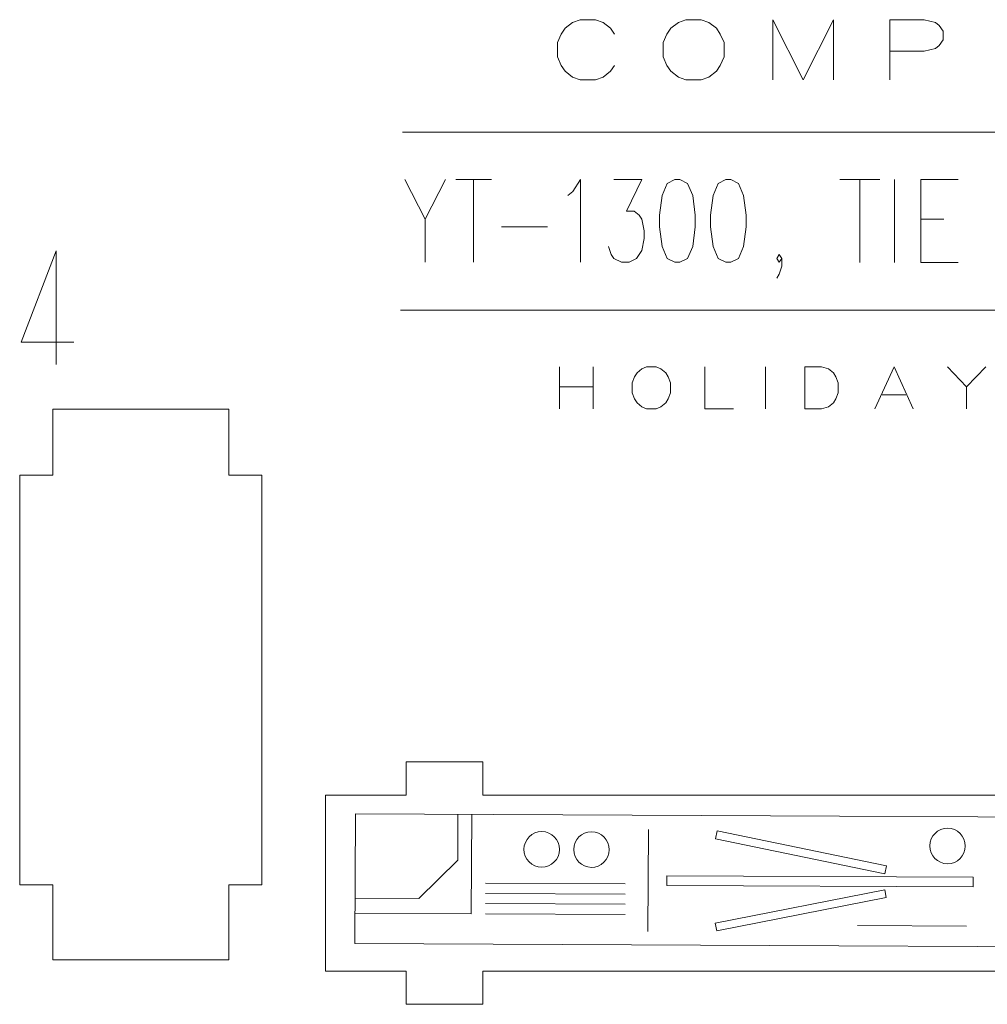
# Model space of a CAD drawing. Header units: inches. Extents: x -7 to 6.8, y -5.2 to 5.1.
# Tile 1 of 37: x -6.8 to -3, y -5.2 to -1.4. Entities that reach past the tile are written whole.
import ezdxf

# ---------------------------------------------------------------- set-up
doc = ezdxf.new("R2010")
doc.units = ezdxf.units.IN
doc.header["$MEASUREMENT"] = 0
doc.layers.add('Layer 1', color=7, linetype='Continuous')

msp = doc.modelspace()

# ---------------------------------------------------------------- linework, layer by layer
at = {"layer": 'Layer 1', "color": 1, "lineweight": 9}
for points, knots in [([(-4.4373, -1.4392), (-4.4373, -1.4392), (-4.4521, -1.4168), (-4.4521, -1.4168), (-4.4521, -1.4168), (-4.4521, -1.4168), (-4.4819, -1.3945), (-4.4819, -1.3945), (-4.4819, -1.3945), (-4.4819, -1.3945), (-4.5114, -1.3831), (-4.5114, -1.3831), (-4.5114, -1.3831), (-4.5114, -1.3831), (-4.5711, -1.3831), (-4.5711, -1.3831), (-4.5711, -1.3831), (-4.5711, -1.3831), (-4.6006, -1.3945), (-4.6006, -1.3945), (-4.6006, -1.3945), (-4.6006, -1.3945), (-4.6304, -1.4168), (-4.6304, -1.4168), (-4.6304, -1.4168), (-4.6304, -1.4168), (-4.6452, -1.4392), (-4.6452, -1.4392), (-4.6452, -1.4392), (-4.6452, -1.4392), (-4.6603, -1.4728), (-4.6603, -1.4728), (-4.6603, -1.4728), (-4.6603, -1.4728), (-4.6603, -1.5289), (-4.6603, -1.5289), (-4.6603, -1.5289), (-4.6603, -1.5289), (-4.6452, -1.5625), (-4.6452, -1.5625), (-4.6452, -1.5625), (-4.6452, -1.5625), (-4.6304, -1.5848), (-4.6304, -1.5848), (-4.6304, -1.5848), (-4.6304, -1.5848), (-4.6006, -1.6072), (-4.6006, -1.6072), (-4.6006, -1.6072), (-4.6006, -1.6072), (-4.5711, -1.6184), (-4.5711, -1.6184), (-4.5711, -1.6184), (-4.5711, -1.6184), (-4.5114, -1.6184), (-4.5114, -1.6184), (-4.5114, -1.6184), (-4.5114, -1.6184), (-4.4819, -1.6072), (-4.4819, -1.6072), (-4.4819, -1.6072), (-4.4819, -1.6072), (-4.4521, -1.5848), (-4.4521, -1.5848), (-4.4521, -1.5848), (-4.4521, -1.5848), (-4.4373, -1.5625), (-4.4373, -1.5625)], [0, 0, 0, 0, 0.055556, 0.055556, 0.055556, 0.055556, 0.111111, 0.111111, 0.111111, 0.111111, 0.166667, 0.166667, 0.166667, 0.166667, 0.222222, 0.222222, 0.222222, 0.222222, 0.277778, 0.277778, 0.277778, 0.277778, 0.333333, 0.333333, 0.333333, 0.333333, 0.388889, 0.388889, 0.388889, 0.388889, 0.444444, 0.444444, 0.444444, 0.444444, 0.5, 0.5, 0.5, 0.5, 0.555556, 0.555556, 0.555556, 0.555556, 0.611111, 0.611111, 0.611111, 0.611111, 0.666667, 0.666667, 0.666667, 0.666667, 0.722222, 0.722222, 0.722222, 0.722222, 0.777778, 0.777778, 0.777778, 0.777778, 0.833333, 0.833333, 0.833333, 0.833333, 0.888889, 0.888889, 0.888889, 0.888889, 1, 1, 1, 1]), ([(-4.1576, -1.3831), (-4.1576, -1.3831), (-4.1872, -1.3945), (-4.1872, -1.3945), (-4.1872, -1.3945), (-4.1872, -1.3945), (-4.217, -1.4168), (-4.217, -1.4168), (-4.217, -1.4168), (-4.217, -1.4168), (-4.2318, -1.4392), (-4.2318, -1.4392), (-4.2318, -1.4392), (-4.2318, -1.4392), (-4.2468, -1.4728), (-4.2468, -1.4728), (-4.2468, -1.4728), (-4.2468, -1.4728), (-4.2468, -1.5289), (-4.2468, -1.5289), (-4.2468, -1.5289), (-4.2468, -1.5289), (-4.2318, -1.5625), (-4.2318, -1.5625), (-4.2318, -1.5625), (-4.2318, -1.5625), (-4.217, -1.5848), (-4.217, -1.5848), (-4.217, -1.5848), (-4.217, -1.5848), (-4.1872, -1.6072), (-4.1872, -1.6072), (-4.1872, -1.6072), (-4.1872, -1.6072), (-4.1576, -1.6184), (-4.1576, -1.6184), (-4.1576, -1.6184), (-4.1576, -1.6184), (-4.098, -1.6184), (-4.098, -1.6184), (-4.098, -1.6184), (-4.098, -1.6184), (-4.0684, -1.6072), (-4.0684, -1.6072), (-4.0684, -1.6072), (-4.0684, -1.6072), (-4.0386, -1.5848), (-4.0386, -1.5848), (-4.0386, -1.5848), (-4.0386, -1.5848), (-4.0239, -1.5625), (-4.0239, -1.5625), (-4.0239, -1.5625), (-4.0239, -1.5625), (-4.0088, -1.5289), (-4.0088, -1.5289), (-4.0088, -1.5289), (-4.0088, -1.5289), (-4.0088, -1.4728), (-4.0088, -1.4728), (-4.0088, -1.4728), (-4.0088, -1.4728), (-4.0239, -1.4392), (-4.0239, -1.4392), (-4.0239, -1.4392), (-4.0239, -1.4392), (-4.0386, -1.4168), (-4.0386, -1.4168), (-4.0386, -1.4168), (-4.0386, -1.4168), (-4.0684, -1.3945), (-4.0684, -1.3945), (-4.0684, -1.3945), (-4.0684, -1.3945), (-4.098, -1.3831), (-4.098, -1.3831), (-4.098, -1.3831), (-4.098, -1.3831), (-4.1576, -1.3831), (-4.1576, -1.3831)], [0, 0, 0, 0, 0.047619, 0.047619, 0.047619, 0.047619, 0.095238, 0.095238, 0.095238, 0.095238, 0.142857, 0.142857, 0.142857, 0.142857, 0.190476, 0.190476, 0.190476, 0.190476, 0.238095, 0.238095, 0.238095, 0.238095, 0.285714, 0.285714, 0.285714, 0.285714, 0.333333, 0.333333, 0.333333, 0.333333, 0.380952, 0.380952, 0.380952, 0.380952, 0.428571, 0.428571, 0.428571, 0.428571, 0.47619, 0.47619, 0.47619, 0.47619, 0.52381, 0.52381, 0.52381, 0.52381, 0.571429, 0.571429, 0.571429, 0.571429, 0.619048, 0.619048, 0.619048, 0.619048, 0.666667, 0.666667, 0.666667, 0.666667, 0.714286, 0.714286, 0.714286, 0.714286, 0.761905, 0.761905, 0.761905, 0.761905, 0.809524, 0.809524, 0.809524, 0.809524, 0.857143, 0.857143, 0.857143, 0.857143, 0.904762, 0.904762, 0.904762, 0.904762, 1, 1, 1, 1]), ([(-3.8183, -1.6184), (-3.8183, -1.6184), (-3.8183, -1.3831), (-3.8183, -1.3831), (-3.8183, -1.3831), (-3.8183, -1.3831), (-3.6996, -1.6184), (-3.6996, -1.6184), (-3.6996, -1.6184), (-3.6996, -1.6184), (-3.5806, -1.3831), (-3.5806, -1.3831), (-3.5806, -1.3831), (-3.5806, -1.3831), (-3.5806, -1.6184), (-3.5806, -1.6184)], [0, 0, 0, 0, 0.2, 0.2, 0.2, 0.2, 0.4, 0.4, 0.4, 0.4, 0.6, 0.6, 0.6, 0.6, 1, 1, 1, 1]), ([(-3.3602, -1.6184), (-3.3602, -1.6184), (-3.3602, -1.3831), (-3.3602, -1.3831), (-3.3602, -1.3831), (-3.3602, -1.3831), (-3.2265, -1.3831), (-3.2265, -1.3831), (-3.2265, -1.3831), (-3.2265, -1.3831), (-3.1819, -1.3945), (-3.1819, -1.3945), (-3.1819, -1.3945), (-3.1819, -1.3945), (-3.1671, -1.4056), (-3.1671, -1.4056), (-3.1671, -1.4056), (-3.1671, -1.4056), (-3.1523, -1.4281), (-3.1523, -1.4281), (-3.1523, -1.4281), (-3.1523, -1.4281), (-3.1523, -1.4617), (-3.1523, -1.4617), (-3.1523, -1.4617), (-3.1523, -1.4617), (-3.1671, -1.484), (-3.1671, -1.484), (-3.1671, -1.484), (-3.1671, -1.484), (-3.1819, -1.4953), (-3.1819, -1.4953), (-3.1819, -1.4953), (-3.1819, -1.4953), (-3.2265, -1.5064), (-3.2265, -1.5064), (-3.2265, -1.5064), (-3.2265, -1.5064), (-3.3602, -1.5064), (-3.3602, -1.5064)], [0, 0, 0, 0, 0.090909, 0.090909, 0.090909, 0.090909, 0.181818, 0.181818, 0.181818, 0.181818, 0.272727, 0.272727, 0.272727, 0.272727, 0.363636, 0.363636, 0.363636, 0.363636, 0.454545, 0.454545, 0.454545, 0.454545, 0.545455, 0.545455, 0.545455, 0.545455, 0.636364, 0.636364, 0.636364, 0.636364, 0.727273, 0.727273, 0.727273, 0.727273, 0.818182, 0.818182, 0.818182, 0.818182, 1, 1, 1, 1]), ([(-6.6199, -2.2868), (-6.6199, -2.2868), (-6.7577, -2.644), (-6.7577, -2.644), (-6.7577, -2.644), (-6.7577, -2.644), (-6.5508, -2.644), (-6.5508, -2.644)], [0, 0, 0, 0, 0.333333, 0.333333, 0.333333, 0.333333, 1, 1, 1, 1]), ([(-4.3117, -2.7401), (-4.3117, -2.7401), (-4.3304, -2.7479), (-4.3304, -2.7479), (-4.3304, -2.7479), (-4.3304, -2.7479), (-4.349, -2.7635), (-4.349, -2.7635), (-4.349, -2.7635), (-4.349, -2.7635), (-4.3584, -2.7791), (-4.3584, -2.7791), (-4.3584, -2.7791), (-4.3584, -2.7791), (-4.3677, -2.8024), (-4.3677, -2.8024), (-4.3677, -2.8024), (-4.3677, -2.8024), (-4.3677, -2.8414), (-4.3677, -2.8414), (-4.3677, -2.8414), (-4.3677, -2.8414), (-4.3584, -2.8647), (-4.3584, -2.8647), (-4.3584, -2.8647), (-4.3584, -2.8647), (-4.349, -2.8803), (-4.349, -2.8803), (-4.349, -2.8803), (-4.349, -2.8803), (-4.3304, -2.8959), (-4.3304, -2.8959), (-4.3304, -2.8959), (-4.3304, -2.8959), (-4.3117, -2.9037), (-4.3117, -2.9037), (-4.3117, -2.9037), (-4.3117, -2.9037), (-4.2743, -2.9037), (-4.2743, -2.9037), (-4.2743, -2.9037), (-4.2743, -2.9037), (-4.2556, -2.8959), (-4.2556, -2.8959), (-4.2556, -2.8959), (-4.2556, -2.8959), (-4.2369, -2.8803), (-4.2369, -2.8803), (-4.2369, -2.8803), (-4.2369, -2.8803), (-4.2276, -2.8647), (-4.2276, -2.8647), (-4.2276, -2.8647), (-4.2276, -2.8647), (-4.2183, -2.8414), (-4.2183, -2.8414), (-4.2183, -2.8414), (-4.2183, -2.8414), (-4.2183, -2.8024), (-4.2183, -2.8024), (-4.2183, -2.8024), (-4.2183, -2.8024), (-4.2276, -2.7791), (-4.2276, -2.7791), (-4.2276, -2.7791), (-4.2276, -2.7791), (-4.2369, -2.7635), (-4.2369, -2.7635), (-4.2369, -2.7635), (-4.2369, -2.7635), (-4.2556, -2.7479), (-4.2556, -2.7479), (-4.2556, -2.7479), (-4.2556, -2.7479), (-4.2743, -2.7401), (-4.2743, -2.7401), (-4.2743, -2.7401), (-4.2743, -2.7401), (-4.3117, -2.7401), (-4.3117, -2.7401)], [0, 0, 0, 0, 0.047619, 0.047619, 0.047619, 0.047619, 0.095238, 0.095238, 0.095238, 0.095238, 0.142857, 0.142857, 0.142857, 0.142857, 0.190476, 0.190476, 0.190476, 0.190476, 0.238095, 0.238095, 0.238095, 0.238095, 0.285714, 0.285714, 0.285714, 0.285714, 0.333333, 0.333333, 0.333333, 0.333333, 0.380952, 0.380952, 0.380952, 0.380952, 0.428571, 0.428571, 0.428571, 0.428571, 0.47619, 0.47619, 0.47619, 0.47619, 0.52381, 0.52381, 0.52381, 0.52381, 0.571429, 0.571429, 0.571429, 0.571429, 0.619048, 0.619048, 0.619048, 0.619048, 0.666667, 0.666667, 0.666667, 0.666667, 0.714286, 0.714286, 0.714286, 0.714286, 0.761905, 0.761905, 0.761905, 0.761905, 0.809524, 0.809524, 0.809524, 0.809524, 0.857143, 0.857143, 0.857143, 0.857143, 0.904762, 0.904762, 0.904762, 0.904762, 1, 1, 1, 1]), ([(-4.0838, -2.7401), (-4.0838, -2.7401), (-4.0838, -2.9037), (-4.0838, -2.9037), (-4.0838, -2.9037), (-4.0838, -2.9037), (-3.9717, -2.9037), (-3.9717, -2.9037)], [0, 0, 0, 0, 0.333333, 0.333333, 0.333333, 0.333333, 1, 1, 1, 1]), ([(-3.6933, -2.9037), (-3.6933, -2.9037), (-3.6933, -2.7401), (-3.6933, -2.7401), (-3.6933, -2.7401), (-3.6933, -2.7401), (-3.6279, -2.7401), (-3.6279, -2.7401), (-3.6279, -2.7401), (-3.6279, -2.7401), (-3.5999, -2.7479), (-3.5999, -2.7479), (-3.5999, -2.7479), (-3.5999, -2.7479), (-3.5812, -2.7635), (-3.5812, -2.7635), (-3.5812, -2.7635), (-3.5812, -2.7635), (-3.5719, -2.7791), (-3.5719, -2.7791), (-3.5719, -2.7791), (-3.5719, -2.7791), (-3.5625, -2.8024), (-3.5625, -2.8024), (-3.5625, -2.8024), (-3.5625, -2.8024), (-3.5625, -2.8414), (-3.5625, -2.8414), (-3.5625, -2.8414), (-3.5625, -2.8414), (-3.5719, -2.8647), (-3.5719, -2.8647), (-3.5719, -2.8647), (-3.5719, -2.8647), (-3.5812, -2.8803), (-3.5812, -2.8803), (-3.5812, -2.8803), (-3.5812, -2.8803), (-3.5999, -2.8959), (-3.5999, -2.8959), (-3.5999, -2.8959), (-3.5999, -2.8959), (-3.6279, -2.9037), (-3.6279, -2.9037), (-3.6279, -2.9037), (-3.6279, -2.9037), (-3.6933, -2.9037), (-3.6933, -2.9037)], [0, 0, 0, 0, 0.076923, 0.076923, 0.076923, 0.076923, 0.153846, 0.153846, 0.153846, 0.153846, 0.230769, 0.230769, 0.230769, 0.230769, 0.307692, 0.307692, 0.307692, 0.307692, 0.384615, 0.384615, 0.384615, 0.384615, 0.461538, 0.461538, 0.461538, 0.461538, 0.538462, 0.538462, 0.538462, 0.538462, 0.615385, 0.615385, 0.615385, 0.615385, 0.692308, 0.692308, 0.692308, 0.692308, 0.769231, 0.769231, 0.769231, 0.769231, 0.846154, 0.846154, 0.846154, 0.846154, 1, 1, 1, 1]), ([(-3.4187, -2.9037), (-3.4187, -2.9037), (-3.3439, -2.7401), (-3.3439, -2.7401), (-3.3439, -2.7401), (-3.3439, -2.7401), (-3.2692, -2.9037), (-3.2692, -2.9037)], [0, 0, 0, 0, 0.333333, 0.333333, 0.333333, 0.333333, 1, 1, 1, 1]), ([(-3.1347, -2.7401), (-3.1347, -2.7401), (-3.06, -2.818), (-3.06, -2.818), (-3.06, -2.818), (-3.06, -2.818), (-2.9852, -2.7401), (-2.9852, -2.7401)], [0, 0, 0, 0, 0.333333, 0.333333, 0.333333, 0.333333, 1, 1, 1, 1]), ([(-5.4501, -4.4871), (-5.4501, -4.4871), (-1.1238, -4.5079), (-1.1238, -4.5079), (-1.1238, -4.5079), (-1.1238, -4.5079), (-1.1262, -5.0148), (-1.1262, -5.0148), (-1.1262, -5.0148), (-1.1262, -5.0148), (-5.4526, -4.994), (-5.4526, -4.994), (-5.4526, -4.994), (-5.4526, -4.994), (-5.4501, -4.4871), (-5.4501, -4.4871)], [0, 0, 0, 0, 0.2, 0.2, 0.2, 0.2, 0.4, 0.4, 0.4, 0.4, 0.6, 0.6, 0.6, 0.6, 1, 1, 1, 1]), ([(-5.452, -4.8759), (-5.452, -4.8759), (-4.9972, -4.8781), (-4.9972, -4.8781), (-4.9972, -4.8781), (-4.9972, -4.8781), (-4.9953, -4.4892), (-4.9953, -4.4892)], [0, 0, 0, 0, 0.333333, 0.333333, 0.333333, 0.333333, 1, 1, 1, 1]), ([(-3.3738, -4.6905), (-3.3738, -4.6905), (-4.0355, -4.5538), (-4.0355, -4.5538), (-4.0355, -4.5538), (-4.0355, -4.5538), (-4.0418, -4.5843), (-4.0418, -4.5843), (-4.0418, -4.5843), (-4.0418, -4.5843), (-3.3801, -4.721), (-3.3801, -4.721), (-3.3801, -4.721), (-3.3801, -4.721), (-3.3738, -4.6905), (-3.3738, -4.6905)], [0, 0, 0, 0, 0.2, 0.2, 0.2, 0.2, 0.4, 0.4, 0.4, 0.4, 0.6, 0.6, 0.6, 0.6, 1, 1, 1, 1]), ([(-3.0346, -4.7348), (-3.0346, -4.7348), (-4.2326, -4.729), (-4.2326, -4.729), (-4.2326, -4.729), (-4.2326, -4.729), (-4.2327, -4.7672), (-4.2327, -4.7672), (-4.2327, -4.7672), (-4.2327, -4.7672), (-3.0348, -4.773), (-3.0348, -4.773), (-3.0348, -4.773), (-3.0348, -4.773), (-3.0346, -4.7348), (-3.0346, -4.7348)], [0, 0, 0, 0, 0.2, 0.2, 0.2, 0.2, 0.4, 0.4, 0.4, 0.4, 0.6, 0.6, 0.6, 0.6, 1, 1, 1, 1]), ([(-3.3744, -4.8146), (-3.3744, -4.8146), (-4.0374, -4.945), (-4.0374, -4.945), (-4.0374, -4.945), (-4.0374, -4.945), (-4.0434, -4.9145), (-4.0434, -4.9145), (-4.0434, -4.9145), (-4.0434, -4.9145), (-3.3804, -4.7841), (-3.3804, -4.7841), (-3.3804, -4.7841), (-3.3804, -4.7841), (-3.3744, -4.8146), (-3.3744, -4.8146)], [0, 0, 0, 0, 0.2, 0.2, 0.2, 0.2, 0.4, 0.4, 0.4, 0.4, 0.6, 0.6, 0.6, 0.6, 1, 1, 1, 1])]:
    msp.add_open_spline(points, degree=3, knots=knots, dxfattribs=at)
at = {"layer": 'Layer 1', "color": 5, "lineweight": 9}
for points in [[(-5.2656, -1.8223), (-5.2656, -1.8223), (0.9647, -1.8223), (0.9647, -1.8223)], [(-5.0577, -2.0081), (-5.0577, -2.0081), (-4.9182, -2.0081), (-4.9182, -2.0081)], [(-4.988, -2.0081), (-4.988, -2.0081), (-4.988, -2.3314), (-4.988, -2.3314)], [(-3.5563, -2.0081), (-3.5563, -2.0081), (-3.3998, -2.0081), (-3.3998, -2.0081)], [(-3.478, -2.0081), (-3.478, -2.0081), (-3.478, -2.3316), (-3.478, -2.3316)], [(-3.3416, -2.3316), (-3.3416, -2.3316), (-3.3416, -2.0081), (-3.3416, -2.0081)], [(-5.1772, -2.1622), (-5.1772, -2.1622), (-5.1772, -2.3314), (-5.1772, -2.3314)], [(-4.8784, -2.1928), (-4.8784, -2.1928), (-4.6991, -2.1928), (-4.6991, -2.1928)], [(-3.2388, -2.1622), (-3.2388, -2.1622), (-3.1493, -2.1622), (-3.1493, -2.1622)], [(-3.2388, -2.3316), (-3.2388, -2.3316), (-3.0934, -2.3316), (-3.0934, -2.3316)], [(-5.2737, -2.5184), (-5.2737, -2.5184), (0.9434, -2.5184), (0.9434, -2.5184)], [(-4.3046, -4.5481), (-4.3046, -4.5481), (-4.3065, -4.9474), (-4.3065, -4.9474)], [(-4.3949, -4.7608), (-4.3949, -4.7608), (-4.941, -4.7582), (-4.941, -4.7582)], [(-4.3951, -4.8008), (-4.3951, -4.8008), (-4.9412, -4.7982), (-4.9412, -4.7982)], [(-4.3953, -4.8408), (-4.3953, -4.8408), (-4.9414, -4.8382), (-4.9414, -4.8382)], [(-4.3955, -4.8808), (-4.3955, -4.8808), (-4.9416, -4.8782), (-4.9416, -4.8782)], [(-3.0599, -4.9256), (-3.0599, -4.9256), (-3.4869, -4.9236), (-3.4869, -4.9236)]]:
    msp.add_open_spline(points, degree=3, dxfattribs=at)
for points, knots in [([(-5.257, -2.0081), (-5.257, -2.0081), (-5.1772, -2.1622), (-5.1772, -2.1622), (-5.1772, -2.1622), (-5.1772, -2.1622), (-5.0975, -2.0081), (-5.0975, -2.0081)], [0, 0, 0, 0, 0.333333, 0.333333, 0.333333, 0.333333, 1, 1, 1, 1]), ([(-4.6193, -2.0699), (-4.6193, -2.0699), (-4.5995, -2.0543), (-4.5995, -2.0543), (-4.5995, -2.0543), (-4.5995, -2.0543), (-4.5696, -2.0081), (-4.5696, -2.0081), (-4.5696, -2.0081), (-4.5696, -2.0081), (-4.5696, -2.3314), (-4.5696, -2.3314)], [0, 0, 0, 0, 0.25, 0.25, 0.25, 0.25, 0.5, 0.5, 0.5, 0.5, 1, 1, 1, 1]), ([(-4.44, -2.0081), (-4.44, -2.0081), (-4.3306, -2.0081), (-4.3306, -2.0081), (-4.3306, -2.0081), (-4.3306, -2.0081), (-4.3903, -2.1314), (-4.3903, -2.1314), (-4.3903, -2.1314), (-4.3903, -2.1314), (-4.3605, -2.1314), (-4.3605, -2.1314), (-4.3605, -2.1314), (-4.3605, -2.1314), (-4.3405, -2.1467), (-4.3405, -2.1467), (-4.3405, -2.1467), (-4.3405, -2.1467), (-4.3306, -2.1622), (-4.3306, -2.1622), (-4.3306, -2.1622), (-4.3306, -2.1622), (-4.3205, -2.2084), (-4.3205, -2.2084), (-4.3205, -2.2084), (-4.3205, -2.2084), (-4.3205, -2.239), (-4.3205, -2.239), (-4.3205, -2.239), (-4.3205, -2.239), (-4.3306, -2.2852), (-4.3306, -2.2852), (-4.3306, -2.2852), (-4.3306, -2.2852), (-4.3504, -2.3161), (-4.3504, -2.3161), (-4.3504, -2.3161), (-4.3504, -2.3161), (-4.3803, -2.3314), (-4.3803, -2.3314), (-4.3803, -2.3314), (-4.3803, -2.3314), (-4.4101, -2.3314), (-4.4101, -2.3314), (-4.4101, -2.3314), (-4.4101, -2.3314), (-4.44, -2.3161), (-4.44, -2.3161), (-4.44, -2.3161), (-4.44, -2.3161), (-4.4501, -2.3008), (-4.4501, -2.3008), (-4.4501, -2.3008), (-4.4501, -2.3008), (-4.46, -2.2699), (-4.46, -2.2699)], [0, 0, 0, 0, 0.066667, 0.066667, 0.066667, 0.066667, 0.133333, 0.133333, 0.133333, 0.133333, 0.2, 0.2, 0.2, 0.2, 0.266667, 0.266667, 0.266667, 0.266667, 0.333333, 0.333333, 0.333333, 0.333333, 0.4, 0.4, 0.4, 0.4, 0.466667, 0.466667, 0.466667, 0.466667, 0.533333, 0.533333, 0.533333, 0.533333, 0.6, 0.6, 0.6, 0.6, 0.666667, 0.666667, 0.666667, 0.666667, 0.733333, 0.733333, 0.733333, 0.733333, 0.8, 0.8, 0.8, 0.8, 0.866667, 0.866667, 0.866667, 0.866667, 1, 1, 1, 1]), ([(-4.201, -2.0081), (-4.201, -2.0081), (-4.2308, -2.0237), (-4.2308, -2.0237), (-4.2308, -2.0237), (-4.2308, -2.0237), (-4.2508, -2.0699), (-4.2508, -2.0699), (-4.2508, -2.0699), (-4.2508, -2.0699), (-4.2607, -2.1467), (-4.2607, -2.1467), (-4.2607, -2.1467), (-4.2607, -2.1467), (-4.2607, -2.1928), (-4.2607, -2.1928), (-4.2607, -2.1928), (-4.2607, -2.1928), (-4.2508, -2.2699), (-4.2508, -2.2699), (-4.2508, -2.2699), (-4.2508, -2.2699), (-4.2308, -2.3161), (-4.2308, -2.3161), (-4.2308, -2.3161), (-4.2308, -2.3161), (-4.201, -2.3314), (-4.201, -2.3314), (-4.201, -2.3314), (-4.201, -2.3314), (-4.1812, -2.3314), (-4.1812, -2.3314), (-4.1812, -2.3314), (-4.1812, -2.3314), (-4.1513, -2.3161), (-4.1513, -2.3161), (-4.1513, -2.3161), (-4.1513, -2.3161), (-4.1313, -2.2699), (-4.1313, -2.2699), (-4.1313, -2.2699), (-4.1313, -2.2699), (-4.1214, -2.1928), (-4.1214, -2.1928), (-4.1214, -2.1928), (-4.1214, -2.1928), (-4.1214, -2.1467), (-4.1214, -2.1467), (-4.1214, -2.1467), (-4.1214, -2.1467), (-4.1313, -2.0699), (-4.1313, -2.0699), (-4.1313, -2.0699), (-4.1313, -2.0699), (-4.1513, -2.0237), (-4.1513, -2.0237), (-4.1513, -2.0237), (-4.1513, -2.0237), (-4.1812, -2.0081), (-4.1812, -2.0081), (-4.1812, -2.0081), (-4.1812, -2.0081), (-4.201, -2.0081), (-4.201, -2.0081)], [0, 0, 0, 0, 0.058824, 0.058824, 0.058824, 0.058824, 0.117647, 0.117647, 0.117647, 0.117647, 0.176471, 0.176471, 0.176471, 0.176471, 0.235294, 0.235294, 0.235294, 0.235294, 0.294118, 0.294118, 0.294118, 0.294118, 0.352941, 0.352941, 0.352941, 0.352941, 0.411765, 0.411765, 0.411765, 0.411765, 0.470588, 0.470588, 0.470588, 0.470588, 0.529412, 0.529412, 0.529412, 0.529412, 0.588235, 0.588235, 0.588235, 0.588235, 0.647059, 0.647059, 0.647059, 0.647059, 0.705882, 0.705882, 0.705882, 0.705882, 0.764706, 0.764706, 0.764706, 0.764706, 0.823529, 0.823529, 0.823529, 0.823529, 0.882353, 0.882353, 0.882353, 0.882353, 1, 1, 1, 1]), ([(-4.0019, -2.0081), (-4.0019, -2.0081), (-4.0317, -2.0237), (-4.0317, -2.0237), (-4.0317, -2.0237), (-4.0317, -2.0237), (-4.0515, -2.0699), (-4.0515, -2.0699), (-4.0515, -2.0699), (-4.0515, -2.0699), (-4.0616, -2.1467), (-4.0616, -2.1467), (-4.0616, -2.1467), (-4.0616, -2.1467), (-4.0616, -2.1928), (-4.0616, -2.1928), (-4.0616, -2.1928), (-4.0616, -2.1928), (-4.0515, -2.2699), (-4.0515, -2.2699), (-4.0515, -2.2699), (-4.0515, -2.2699), (-4.0317, -2.3161), (-4.0317, -2.3161), (-4.0317, -2.3161), (-4.0317, -2.3161), (-4.0019, -2.3314), (-4.0019, -2.3314), (-4.0019, -2.3314), (-4.0019, -2.3314), (-3.9819, -2.3314), (-3.9819, -2.3314), (-3.9819, -2.3314), (-3.9819, -2.3314), (-3.952, -2.3161), (-3.952, -2.3161), (-3.952, -2.3161), (-3.952, -2.3161), (-3.932, -2.2699), (-3.932, -2.2699), (-3.932, -2.2699), (-3.932, -2.2699), (-3.9221, -2.1928), (-3.9221, -2.1928), (-3.9221, -2.1928), (-3.9221, -2.1928), (-3.9221, -2.1467), (-3.9221, -2.1467), (-3.9221, -2.1467), (-3.9221, -2.1467), (-3.932, -2.0699), (-3.932, -2.0699), (-3.932, -2.0699), (-3.932, -2.0699), (-3.952, -2.0237), (-3.952, -2.0237), (-3.952, -2.0237), (-3.952, -2.0237), (-3.9819, -2.0081), (-3.9819, -2.0081), (-3.9819, -2.0081), (-3.9819, -2.0081), (-4.0019, -2.0081), (-4.0019, -2.0081)], [0, 0, 0, 0, 0.058824, 0.058824, 0.058824, 0.058824, 0.117647, 0.117647, 0.117647, 0.117647, 0.176471, 0.176471, 0.176471, 0.176471, 0.235294, 0.235294, 0.235294, 0.235294, 0.294118, 0.294118, 0.294118, 0.294118, 0.352941, 0.352941, 0.352941, 0.352941, 0.411765, 0.411765, 0.411765, 0.411765, 0.470588, 0.470588, 0.470588, 0.470588, 0.529412, 0.529412, 0.529412, 0.529412, 0.588235, 0.588235, 0.588235, 0.588235, 0.647059, 0.647059, 0.647059, 0.647059, 0.705882, 0.705882, 0.705882, 0.705882, 0.764706, 0.764706, 0.764706, 0.764706, 0.823529, 0.823529, 0.823529, 0.823529, 0.882353, 0.882353, 0.882353, 0.882353, 1, 1, 1, 1]), ([(-3.2388, -2.3316), (-3.2388, -2.3316), (-3.2388, -2.0081), (-3.2388, -2.0081), (-3.2388, -2.0081), (-3.2388, -2.0081), (-3.0934, -2.0081), (-3.0934, -2.0081)], [0, 0, 0, 0, 0.333333, 0.333333, 0.333333, 0.333333, 1, 1, 1, 1]), ([(-3.7826, -2.3161), (-3.7826, -2.3161), (-3.7927, -2.3314), (-3.7927, -2.3314), (-3.7927, -2.3314), (-3.7927, -2.3314), (-3.8026, -2.3161), (-3.8026, -2.3161), (-3.8026, -2.3161), (-3.8026, -2.3161), (-3.7927, -2.3008), (-3.7927, -2.3008), (-3.7927, -2.3008), (-3.7927, -2.3008), (-3.7826, -2.3161), (-3.7826, -2.3161), (-3.7826, -2.3161), (-3.7826, -2.3161), (-3.7826, -2.347), (-3.7826, -2.347), (-3.7826, -2.347), (-3.7826, -2.347), (-3.7927, -2.3776), (-3.7927, -2.3776), (-3.7927, -2.3776), (-3.7927, -2.3776), (-3.8026, -2.3932), (-3.8026, -2.3932)], [0, 0, 0, 0, 0.125, 0.125, 0.125, 0.125, 0.25, 0.25, 0.25, 0.25, 0.375, 0.375, 0.375, 0.375, 0.5, 0.5, 0.5, 0.5, 0.625, 0.625, 0.625, 0.625, 0.75, 0.75, 0.75, 0.75, 1, 1, 1, 1]), ([(-5.4517, -4.8169), (-5.4517, -4.8169), (-5.2017, -4.8181), (-5.2017, -4.8181), (-5.2017, -4.8181), (-5.2017, -4.8181), (-5.05, -4.6678), (-5.05, -4.6678), (-5.05, -4.6678), (-5.05, -4.6678), (-5.0491, -4.489), (-5.0491, -4.489)], [0, 0, 0, 0, 0.25, 0.25, 0.25, 0.25, 0.5, 0.5, 0.5, 0.5, 1, 1, 1, 1]), ([(-4.7213, -4.5565), (-4.683, -4.5567), (-4.652, -4.588), (-4.6522, -4.6263), (-4.6522, -4.6263), (-4.6524, -4.6647), (-4.6836, -4.6956), (-4.722, -4.6954), (-4.722, -4.6954), (-4.7603, -4.6952), (-4.7913, -4.664), (-4.7911, -4.6256), (-4.7911, -4.6256), (-4.7909, -4.5873), (-4.7597, -4.5564), (-4.7213, -4.5565)], [0, 0, 0, 0, 0.2, 0.2, 0.2, 0.2, 0.4, 0.4, 0.4, 0.4, 0.6, 0.6, 0.6, 0.6, 1, 1, 1, 1]), ([(-4.5269, -4.5575), (-4.4885, -4.5577), (-4.4576, -4.5889), (-4.4578, -4.6272), (-4.4578, -4.6272), (-4.4579, -4.6656), (-4.4892, -4.6965), (-4.5275, -4.6964), (-4.5275, -4.6964), (-4.5659, -4.6962), (-4.5968, -4.6649), (-4.5966, -4.6266), (-4.5966, -4.6266), (-4.5965, -4.5882), (-4.5652, -4.5573), (-4.5269, -4.5575)], [0, 0, 0, 0, 0.2, 0.2, 0.2, 0.2, 0.4, 0.4, 0.4, 0.4, 0.6, 0.6, 0.6, 0.6, 1, 1, 1, 1]), ([(-3.1344, -4.5433), (-3.0961, -4.5435), (-3.0651, -4.5748), (-3.0653, -4.6131), (-3.0653, -4.6131), (-3.0655, -4.6515), (-3.0967, -4.6824), (-3.1351, -4.6822), (-3.1351, -4.6822), (-3.1734, -4.682), (-3.2044, -4.6508), (-3.2042, -4.6124), (-3.2042, -4.6124), (-3.204, -4.5741), (-3.1728, -4.5431), (-3.1344, -4.5433)], [0, 0, 0, 0, 0.2, 0.2, 0.2, 0.2, 0.4, 0.4, 0.4, 0.4, 0.6, 0.6, 0.6, 0.6, 1, 1, 1, 1])]:
    msp.add_open_spline(points, degree=3, knots=knots, dxfattribs=at)
at = {"layer": 'Layer 1', "color": 1, "lineweight": 9}
for points in [[(-6.6199, -2.2868), (-6.6199, -2.2868), (-6.6199, -2.7313), (-6.6199, -2.7313)], [(-4.6517, -2.9037), (-4.6517, -2.9037), (-4.6517, -2.7401), (-4.6517, -2.7401)], [(-4.5209, -2.7401), (-4.5209, -2.7401), (-4.5209, -2.9037), (-4.5209, -2.9037)], [(-3.8465, -2.9037), (-3.8465, -2.9037), (-3.8465, -2.7401), (-3.8465, -2.7401)], [(-4.6517, -2.818), (-4.6517, -2.818), (-4.5209, -2.818), (-4.5209, -2.818)], [(-3.06, -2.818), (-3.06, -2.818), (-3.06, -2.9037), (-3.06, -2.9037)], [(-3.3906, -2.8492), (-3.3906, -2.8492), (-3.2972, -2.8492), (-3.2972, -2.8492)], [(-6.4387, -2.9053), (-6.4387, -2.9053), (-6.4608, -2.9053), (-6.4608, -2.9053)], [(-6.1113, -2.9053), (-6.1113, -2.9053), (-6.1334, -2.9053), (-6.1334, -2.9053)], [(-6.633, -3.1189), (-6.633, -3.1189), (-6.633, -3.0968), (-6.633, -3.0968)], [(-5.9455, -3.1189), (-5.9455, -3.1189), (-5.9455, -3.0968), (-5.9455, -3.0968)], [(-4.0848, -4.4141), (-4.0848, -4.4141), (-4.0626, -4.4141), (-4.0626, -4.4141)], [(-5.5667, -4.6032), (-5.5667, -4.6032), (-5.5667, -4.581), (-5.5667, -4.581)], [(-6.633, -4.8364), (-6.633, -4.8364), (-6.633, -4.8142), (-6.633, -4.8142)], [(-5.9455, -4.8364), (-5.9455, -4.8364), (-5.9455, -4.8142), (-5.9455, -4.8142)], [(-5.5667, -4.9306), (-5.5667, -4.9306), (-5.5667, -4.9084), (-5.5667, -4.9084)], [(-6.4387, -5.0583), (-6.4387, -5.0583), (-6.4608, -5.0583), (-6.4608, -5.0583)], [(-6.1113, -5.0583), (-6.1113, -5.0583), (-6.1334, -5.0583), (-6.1334, -5.0583)], [(-4.0848, -5.1016), (-4.0848, -5.1016), (-4.0626, -5.1016), (-4.0626, -5.1016)]]:
    msp.add_open_spline(points, degree=3, dxfattribs=at)
at = {"layer": 'Layer 1', "lineweight": 9}
for points, knots in [([(-6.4608, -2.9053), (-6.4608, -2.9053), (-6.633, -2.9053), (-6.633, -2.9053), (-6.633, -2.9053), (-6.633, -2.9053), (-6.633, -3.0968), (-6.633, -3.0968)], [0, 0, 0, 0, 0.333333, 0.333333, 0.333333, 0.333333, 1, 1, 1, 1]), ([(-5.9455, -3.0968), (-5.9455, -3.0968), (-5.9455, -2.9053), (-5.9455, -2.9053), (-5.9455, -2.9053), (-5.9455, -2.9053), (-6.1113, -2.9053), (-6.1113, -2.9053)], [0, 0, 0, 0, 0.333333, 0.333333, 0.333333, 0.333333, 1, 1, 1, 1]), ([(-6.633, -3.1189), (-6.633, -3.1189), (-6.633, -3.163), (-6.633, -3.163), (-6.633, -3.163), (-6.633, -3.163), (-6.763, -3.163), (-6.763, -3.163), (-6.763, -3.163), (-6.763, -3.163), (-6.763, -4.7643), (-6.763, -4.7643), (-6.763, -4.7643), (-6.763, -4.7643), (-6.633, -4.7643), (-6.633, -4.7643), (-6.633, -4.7643), (-6.633, -4.7643), (-6.633, -4.8142), (-6.633, -4.8142)], [0, 0, 0, 0, 0.166667, 0.166667, 0.166667, 0.166667, 0.333333, 0.333333, 0.333333, 0.333333, 0.5, 0.5, 0.5, 0.5, 0.666667, 0.666667, 0.666667, 0.666667, 1, 1, 1, 1]), ([(-5.9455, -4.8142), (-5.9455, -4.8142), (-5.9455, -4.7643), (-5.9455, -4.7643), (-5.9455, -4.7643), (-5.9455, -4.7643), (-5.8155, -4.7643), (-5.8155, -4.7643), (-5.8155, -4.7643), (-5.8155, -4.7643), (-5.8155, -3.163), (-5.8155, -3.163), (-5.8155, -3.163), (-5.8155, -3.163), (-5.9455, -3.163), (-5.9455, -3.163), (-5.9455, -3.163), (-5.9455, -3.163), (-5.9455, -3.1189), (-5.9455, -3.1189)], [0, 0, 0, 0, 0.166667, 0.166667, 0.166667, 0.166667, 0.333333, 0.333333, 0.333333, 0.333333, 0.5, 0.5, 0.5, 0.5, 0.666667, 0.666667, 0.666667, 0.666667, 1, 1, 1, 1]), ([(-4.0848, -4.4141), (-4.0848, -4.4141), (-4.9521, -4.4141), (-4.9521, -4.4141), (-4.9521, -4.4141), (-4.9521, -4.4141), (-4.9521, -4.2841), (-4.9521, -4.2841), (-4.9521, -4.2841), (-4.9521, -4.2841), (-5.2523, -4.2841), (-5.2523, -4.2841), (-5.2523, -4.2841), (-5.2523, -4.2841), (-5.2523, -4.4141), (-5.2523, -4.4141), (-5.2523, -4.4141), (-5.2523, -4.4141), (-5.5667, -4.4141), (-5.5667, -4.4141), (-5.5667, -4.4141), (-5.5667, -4.4141), (-5.5667, -4.581), (-5.5667, -4.581)], [0, 0, 0, 0, 0.142857, 0.142857, 0.142857, 0.142857, 0.285714, 0.285714, 0.285714, 0.285714, 0.428571, 0.428571, 0.428571, 0.428571, 0.571429, 0.571429, 0.571429, 0.571429, 0.714286, 0.714286, 0.714286, 0.714286, 1, 1, 1, 1]), ([(-6.633, -4.8364), (-6.633, -4.8364), (-6.633, -5.0583), (-6.633, -5.0583), (-6.633, -5.0583), (-6.633, -5.0583), (-6.4608, -5.0583), (-6.4608, -5.0583)], [0, 0, 0, 0, 0.333333, 0.333333, 0.333333, 0.333333, 1, 1, 1, 1]), ([(-6.1113, -5.0583), (-6.1113, -5.0583), (-5.9455, -5.0583), (-5.9455, -5.0583), (-5.9455, -5.0583), (-5.9455, -5.0583), (-5.9455, -4.8364), (-5.9455, -4.8364)], [0, 0, 0, 0, 0.333333, 0.333333, 0.333333, 0.333333, 1, 1, 1, 1]), ([(-5.5667, -4.9306), (-5.5667, -4.9306), (-5.5667, -5.1016), (-5.5667, -5.1016), (-5.5667, -5.1016), (-5.5667, -5.1016), (-5.2523, -5.1016), (-5.2523, -5.1016), (-5.2523, -5.1016), (-5.2523, -5.1016), (-5.2523, -5.2316), (-5.2523, -5.2316), (-5.2523, -5.2316), (-5.2523, -5.2316), (-4.9521, -5.2316), (-4.9521, -5.2316), (-4.9521, -5.2316), (-4.9521, -5.2316), (-4.9521, -5.1016), (-4.9521, -5.1016), (-4.9521, -5.1016), (-4.9521, -5.1016), (-4.0848, -5.1016), (-4.0848, -5.1016)], [0, 0, 0, 0, 0.142857, 0.142857, 0.142857, 0.142857, 0.285714, 0.285714, 0.285714, 0.285714, 0.428571, 0.428571, 0.428571, 0.428571, 0.571429, 0.571429, 0.571429, 0.571429, 0.714286, 0.714286, 0.714286, 0.714286, 1, 1, 1, 1])]:
    msp.add_open_spline(points, degree=3, knots=knots, dxfattribs=at)
for points in [[(-6.1334, -2.9053), (-6.1334, -2.9053), (-6.4387, -2.9053), (-6.4387, -2.9053)], [(-1.9754, -4.4141), (-1.9754, -4.4141), (-4.0626, -4.4141), (-4.0626, -4.4141)], [(-5.5667, -4.6032), (-5.5667, -4.6032), (-5.5667, -4.9084), (-5.5667, -4.9084)], [(-6.4387, -5.0583), (-6.4387, -5.0583), (-6.1334, -5.0583), (-6.1334, -5.0583)], [(-4.0626, -5.1016), (-4.0626, -5.1016), (-1.9754, -5.1016), (-1.9754, -5.1016)]]:
    msp.add_open_spline(points, degree=3, dxfattribs=at)

doc.saveas('drawing.dxf')
